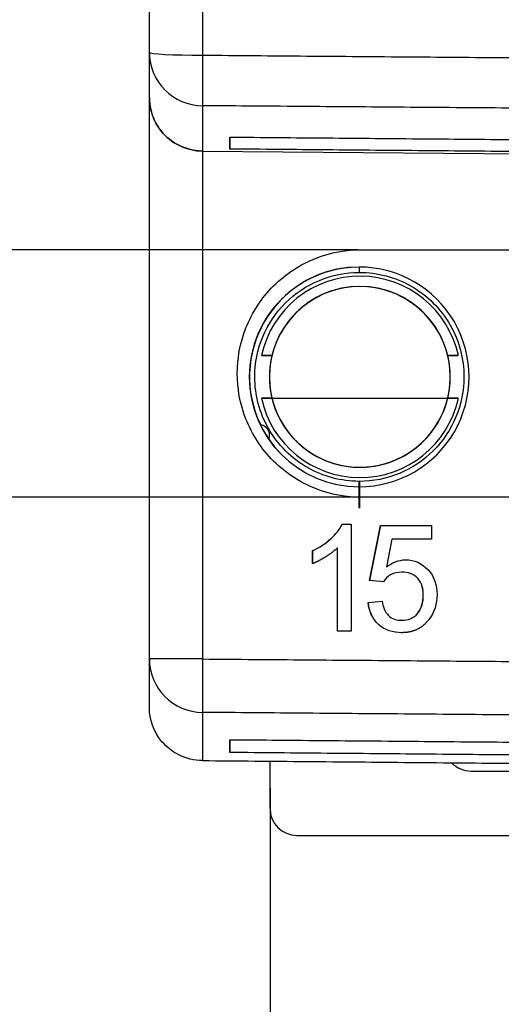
# Model space of a CAD drawing. Header units: millimetres. Extents: x 37 to 294, y 62 to 203.
# Tile 7 of 16: x 239 to 248, y 81 to 99. Entities that reach past the tile are written whole.
import ezdxf

# ---------------------------------------------------------------- set-up
doc = ezdxf.new("R2010")
doc.units = ezdxf.units.MM
doc.header["$MEASUREMENT"] = 0
doc.layers.get('0').update_dxf_attribs({"linetype": 'CONTINUOUS'})
doc.layers.get('Defpoints').update_dxf_attribs({"linetype": 'CONTINUOUS'})
doc.layers.add('View', color=7, linetype='CONTINUOUS')
doc.styles.get("Standard").update_dxf_attribs({"font": 'arial.ttf'})
doc.dimstyles.get("Standard").update_dxf_attribs({"dimscale": 0, "dimtxt": 2.5, "dimasz": 2.5, "dimexe": 1.25, "dimexo": 0.625, "dimtad": 1, "dimdsep": 46, "dimtxsty": 'STANDARD', "dimcen": 2.5, "dimadec": 0, "dimazin": 0, "dimtfac": 1, "dimtmove": 0, "dimatfit": 3, "dimfxl": 1, "dimarcsym": 0})

# ---------------------------------------------------------------- blocks, each defined once
blk = doc.blocks.new('*D4')
at = {"color": 0, "linetype": 'ByBlock', "lineweight": -2}
for p, q in [((230.616, 97.176), (230.616, 99.176)), ((245.137, 95.176), (230.436, 95.176)), ((230.616, 95.176), (230.616, 93.176)), ((230.616, 92.554), (230.616, 93.176)), ((230.616, 90.554), (230.616, 92.554)), ((247.537, 90.554), (230.436, 90.554)), ((230.616, 88.554), (230.616, 86.554))]:
    blk.add_line(p, q, dxfattribs=at)
at = {"color": 0, "linetype": 'ByBlock'}
for points in [[(230.283, 97.176), (230.949, 97.176), (230.616, 95.176)], [(230.283, 88.554), (230.949, 88.554), (230.616, 90.554)]]:
    blk.add_solid(points, dxfattribs=at)
at = {"layer": 'Defpoints', "color": 0, "linetype": 'ByBlock'}
for p in [(230.616, 95.176), (245.199, 95.176), (247.599, 90.554)]:
    blk.add_point(p, dxfattribs=at)
at = {"color": 0, "linetype": 'ByBlock', "insert": (226.546, 92.865), "char_height": 3, "attachment_point": 5}
blk.add_mtext('\\A1;0.18 [4.62]', dxfattribs=at)
blk = doc.blocks.new('*D12')
at = {"color": 0, "linetype": 'ByBlock', "lineweight": -2}
for p, q in [((243.499, 85.124), (243.499, 72.606)), ((256.499, 85.124), (256.499, 72.606)), ((254.499, 72.786), (245.499, 72.786)), ((245.499, 72.786), (254.499, 72.786))]:
    blk.add_line(p, q, dxfattribs=at)
at = {"color": 0}
for points in [[(245.499, 73.12), (245.499, 72.453), (243.499, 72.786)], [(254.499, 72.453), (254.499, 73.12), (256.499, 72.786)]]:
    blk.add_solid(points, dxfattribs=at)
at = {"layer": 'Defpoints', "color": 0}
for p in [(243.499, 85.187), (256.499, 85.187), (243.499, 72.786)]:
    blk.add_point(p, dxfattribs=at)
at = {"color": 0, "linetype": 'ByBlock', "insert": (249.999, 66.707), "char_height": 3, "attachment_point": 5}
blk.add_mtext('\\A1;0.51 [13.00]', dxfattribs=at)

msp = doc.modelspace()

# ---------------------------------------------------------------- linework, layer by layer
at = {"layer": 'View'}
for p, q in [((241.249, 98.858), (241.249, 109.366)), ((242.24, 108.304), (242.24, 98.806)), ((241.249, 87.537), (241.249, 98.019)), ((242.747, 97.277), (242.747, 97.054)), ((242.24, 97.016), (249.999, 96.948)), ((242.24, 97.016), (242.24, 87.537)), ((245.199, 95.176), (249.999, 95.176)), ((245.161, 94.852), (245.161, 94.852)), ((245.161, 94.852), (245.161, 94.852)), ((243.535, 93.202), (243.339, 93.202)), ((243.535, 93.202), (243.339, 93.202)), ((247.01, 93.202), (246.813, 93.202)), ((247.01, 93.202), (246.813, 93.202)), ((243.339, 92.402), (243.535, 92.402)), ((243.339, 92.402), (243.535, 92.402)), ((243.339, 92.402), (243.535, 92.402)), ((243.535, 92.402), (246.813, 92.402)), ((243.535, 92.402), (246.813, 92.402)), ((243.535, 92.402), (246.813, 92.402)), ((246.813, 92.402), (247.01, 92.402)), ((246.813, 92.402), (247.01, 92.402)), ((246.813, 92.402), (247.01, 92.402)), ((249.999, 90.554), (245.199, 90.554)), ((244.847, 90.054), (245.012, 90.054)), ((244.848, 90.054), (245.012, 90.054)), ((245.012, 90.054), (245.012, 88.054)), ((245.357, 89.002), (245.562, 90.028)), ((245.358, 89.002), (245.563, 90.028)), ((245.562, 90.028), (246.511, 90.028)), ((245.563, 90.028), (246.511, 90.028)), ((246.511, 90.028), (246.511, 89.772)), ((245.772, 89.772), (245.67, 89.254)), ((246.511, 89.772), (245.772, 89.772)), ((246.511, 89.772), (245.772, 89.772)), ((244.294, 89.317), (244.294, 89.554)), ((244.295, 89.554), (244.294, 89.554)), ((244.295, 89.318), (244.295, 89.554)), ((244.755, 88.054), (244.755, 89.612)), ((244.756, 89.612), (244.755, 89.612)), ((244.756, 88.054), (244.756, 89.612)), ((245.671, 89.254), (245.67, 89.254)), ((245.956, 89.156), (245.955, 89.156)), ((245.613, 88.977), (245.357, 89.002)), ((245.358, 89.002), (245.357, 89.002)), ((245.613, 88.977), (245.358, 89.002)), ((245.331, 88.592), (245.588, 88.618)), ((245.332, 88.592), (245.331, 88.592)), ((245.332, 88.592), (245.588, 88.618)), ((246.358, 88.724), (246.357, 88.724)), ((245.955, 88.259), (245.954, 88.259)), ((245.012, 88.054), (244.755, 88.054)), ((245.012, 88.054), (244.756, 88.054)), ((242.747, 86.031), (242.747, 85.792)), ((243.499, 84.744), (243.499, 85.629)), ((247.249, 85.444), (252.749, 85.444)), ((243.999, 84.244), (255.999, 84.244))]:
    msp.add_line(p, q, dxfattribs=at)
for centre, start in [((247.249, 85.944), -136.495), ((243.999, 84.744), 180)]:
    msp.add_arc(centre, 0.5, start, -90, dxfattribs=at)
for centre, major_axis, ratio, start_param, end_param in [((242.249, 98.858), (-1, 0), 0.052336, 0, 1.562065), ((242.249, 98.858), (-1, 0), 0.995008, 0, 1.562065), ((242.249, 98.858), (0.008, 1), 0.008322, -4.65996, -3.24155), ((245.167, 92.802), (0, -2.05), 0.999969, -3.06571, -1.12308), ((245.167, 92.802), (0, -2.05), 0.999969, -3.06571, -1.12308), ((245.161, 92.802), (0, 2.05), 0.999969, 0, 3.14159), ((245.161, 92.802), (0, 2.05), 0.999969, 0, 3.14159), ((245.161, 92.802), (0, 2.05), 0.999969, 0, 3.14159), ((245.163, 92.802), (0, 2.05), 0.999969, 0.000575, 3.14102), ((245.163, 92.802), (0, 2.05), 0.999969, 0.000575, 3.14102), ((245.163, 92.802), (0, 2.05), 0.999969, 0.000575, 3.14102), ((245.161, 92.802), (0, 2.05), 0.999969, 3.14159, 6.283185), ((245.161, 92.802), (0, 2.05), 0.999969, 3.14159, 6.283185), ((245.161, 92.802), (0, 2.05), 0.999969, 3.14159, 6.283185), ((245.165, 95.002), (0, -0.25), 0.007854, 5.35589, 6.685901), ((245.165, 95.002), (0, -0.25), 0.007854, 5.35589, 6.685901), ((245.165, 95.002), (0, -0.25), 0.007854, 5.35589, 6.685901), ((245.165, 95.002), (0, -0.25), 0.007854, 5.35589, 6.283185), ((245.175, 92.802), (0, 1.879), 0.999969, 6.27632, 7.639425), ((245.175, 92.802), (0, 1.879), 0.999969, 6.27632, 7.639425), ((245.175, 92.802), (0, 1.879), 0.999969, 6.27632, 7.639425), ((245.175, 92.802), (0, 1.879), 0.999969, 4.92695, 6.27632), ((245.175, 92.802), (0, 1.879), 0.999969, 4.92695, 6.27632), ((245.175, 92.802), (0, 1.879), 0.999969, 4.92695, 6.27632), ((245.174, 92.802), (0, -1.687), 0.999969, 0, 6.28318), ((245.174, 92.802), (0, -1.687), 0.999969, 0, 6.28318), ((245.174, 92.802), (0, -1.687), 0.999969, -3.14159, -1.78535), ((245.174, 92.802), (0, -1.687), 0.999969, -3.14159, -1.81018), ((245.174, 92.802), (0, -1.687), 0.999969, -3.14159, -1.81018), ((245.174, 92.802), (0, -1.687), 0.999969, -4.49783, -3.14159), ((245.174, 92.802), (0, -1.687), 0.999969, -4.473, -3.14159), ((245.174, 92.802), (0, -1.687), 0.999969, -4.473, -3.14159), ((245.174, 92.802), (0, -1.687), 0.999969, -1.81018, 1.810185), ((245.174, 92.802), (0, -1.687), 0.999969, -1.81018, 1.810185), ((245.174, 92.802), (0, -1.687), 0.999969, -1.78535, 1.785355), ((245.175, 92.802), (0, 1.879), 0.999969, 1.78535, 3.13473), ((245.175, 92.802), (0, 1.879), 0.999969, 1.78535, 3.13473), ((245.175, 92.802), (0, 1.879), 0.999969, 1.78535, 3.13473), ((245.174, 92.802), (0, -1.687), 0.999969, -1.33141, -0.006865), ((245.174, 92.802), (0, -1.687), 0.999969, -1.33141, -0.006865), ((245.174, 92.802), (0, -1.687), 0.999969, -1.33141, -0.006865), ((245.175, 92.802), (0, 1.879), 0.999969, 3.13473, 4.49783), ((245.175, 92.802), (0, 1.879), 0.999969, 3.13473, 4.49783), ((245.174, 92.802), (0, -1.687), 0.999969, -0.006865, 1.331415), ((245.175, 92.802), (0, 1.879), 0.999969, 3.13473, 4.49783), ((245.174, 92.802), (0, -1.687), 0.999969, -0.006865, 1.331415), ((245.174, 92.802), (0, -1.687), 0.999969, -0.006865, 1.331415), ((245.165, 90.602), (0, -0.25), 0.007854, 0, 6.28318), ((245.165, 90.602), (0, -0.25), 0.007854, 0, 6.28318), ((245.165, 90.602), (0, -0.25), 0.007854, 0, 6.28318), ((245.165, 90.602), (0, -0.25), 0.007854, 3.14159, 4.06889), ((245.165, 90.602), (0, -0.25), 0.007854, 2.2143, 2.21431), ((242.249, 87.537), (1, 0), 0.997184, 3.14159, 4.70366), ((242.249, 87.537), (-0.008, -1), 0.008726, 4.71246, 6.20812)]:
    msp.add_ellipse(centre, major_axis=major_axis, ratio=ratio, start_param=start_param, end_param=end_param, dxfattribs=at)
for points, degree in [([(241.249, 98.016), (241.249, 98.02), (241.249, 98.033), (241.249, 98.055), (241.249, 98.085), (241.249, 98.124), (241.249, 98.171), (241.249, 98.227), (241.249, 98.291), (241.249, 98.364), (241.249, 98.446), (241.249, 98.536), (241.249, 98.635), (241.249, 98.742), (241.249, 98.858)], 1), ([(242.24, 98.806), (249.999, 98.744)], 1), ([(241.249, 98.019), (241.249, 98.016)], 1), ([(242.24, 97.863), (242.24, 97.747), (242.24, 97.639), (242.24, 97.539), (242.24, 97.449), (242.24, 97.366), (242.24, 97.293), (242.24, 97.228), (242.24, 97.172), (242.24, 97.124), (242.24, 97.085), (242.24, 97.055), (242.24, 97.034), (242.24, 97.02), (242.24, 97.016)], 1), ([(249.999, 97.802), (242.24, 97.863)], 1), ([(242.747, 97.054), (242.747, 97.117), (242.747, 97.277)], 2), ([(242.747, 97.277), (249.999, 97.214)], 1), ([(249.999, 96.99), (242.747, 97.054)], 1), ([(243.339, 93.202), (243.362, 93.202), (243.445, 93.202), (243.535, 93.202)], 3), ([(243.339, 93.202), (243.362, 93.202), (243.445, 93.202), (243.535, 93.202)], 3), ([(243.339, 93.202), (243.362, 93.202), (243.445, 93.202), (243.535, 93.202)], 3), ([(246.813, 93.202), (246.904, 93.202), (246.986, 93.202), (247.01, 93.202)], 3), ([(246.813, 93.202), (246.904, 93.202), (246.986, 93.202), (247.01, 93.202)], 3), ([(246.813, 93.202), (246.904, 93.202), (246.986, 93.202), (247.01, 93.202)], 3), ([(243.535, 92.402), (243.443, 92.402), (243.362, 92.402), (243.339, 92.402)], 3), ([(243.535, 92.402), (243.443, 92.402), (243.362, 92.402), (243.339, 92.402)], 3), ([(243.535, 92.402), (243.443, 92.402), (243.362, 92.402), (243.339, 92.402)], 3), ([(247.01, 92.402), (246.986, 92.402), (246.902, 92.402), (246.813, 92.402)], 3), ([(247.01, 92.402), (246.986, 92.402), (246.902, 92.402), (246.813, 92.402)], 3), ([(247.01, 92.402), (246.986, 92.402), (246.902, 92.402), (246.813, 92.402)], 3), ([(245.67, 89.254), (245.77, 89.334), (245.896, 89.388), (246.026, 89.387)], 3), ([(245.671, 89.254), (245.771, 89.334), (245.897, 89.388), (246.027, 89.387)], 3), ([(246.613, 88.74), (246.615, 88.572), (246.565, 88.403), (246.46, 88.271)], 3), ([(241.249, 86.63), (241.249, 86.731), (241.249, 87.537)], 2), ([(242.24, 87.537), (249.999, 87.475)], 1), ([(249.999, 86.477), (242.24, 86.54)], 1), ([(242.24, 86.54), (242.24, 85.768), (242.24, 85.641)], 2), ([(242.747, 85.792), (242.747, 85.887), (242.747, 86.031)], 2), ([(242.747, 86.031), (249.999, 85.968)], 1), ([(242.24, 85.641), (249.999, 85.573)], 1), ([(249.999, 85.728), (242.747, 85.792)], 1)]:
    msp.add_open_spline(points, degree=degree, dxfattribs=at)
for points, degree, knots in [([(242.24, 97.016), (242.08, 97.018), (241.926, 97.059), (241.797, 97.124), (241.668, 97.192), (241.563, 97.276), (241.482, 97.375), (241.322, 97.567), (241.25, 97.796), (241.249, 98.019)], 3, [0, 0, 0, 0, 0.000473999, 0.000473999, 0.000473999, 0.000947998, 0.000947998, 0.000947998, 0.001896, 0.001896, 0.001896, 0.001896]), ([(241.249, 98.016), (241.249, 97.865), (241.282, 97.722), (241.346, 97.586), (241.379, 97.518), (241.419, 97.454), (241.466, 97.394), (241.65, 97.16), (241.943, 97.017), (242.24, 97.016)], 3, [0, 0, 0, 0, 0.5, 0.5, 0.5, 0.75472, 0.75472, 0.75472, 1, 1, 1, 1]), ([(242.888, 92.865), (242.887, 93.137), (242.937, 93.431), (243.05, 93.716), (243.162, 94.001), (243.338, 94.274), (243.565, 94.499), (243.79, 94.726), (244.064, 94.902), (244.348, 95.014), (244.633, 95.127), (244.927, 95.177), (245.199, 95.176)], 3, [3.14159, 3.14159, 3.14159, 3.14159, 3.53429, 3.53429, 3.53429, 3.92699, 3.92699, 3.92699, 4.31969, 4.31969, 4.31969, 4.71239, 4.71239, 4.71239, 4.71239]), ([(245.165, 90.852), (244.828, 90.852), (244.491, 90.941), (244.199, 91.108), (243.897, 91.28), (243.643, 91.534), (243.471, 91.836), (243.304, 92.129), (243.215, 92.465), (243.215, 92.802), (243.212, 93.312), (243.424, 93.822), (243.786, 94.181), (244.145, 94.543), (244.655, 94.755), (245.165, 94.752)], 3, [0, 0, 0, 0, 0.248118, 0.248118, 0.248118, 0.503765, 0.503765, 0.503765, 0.751882, 0.751882, 0.751882, 0.875941, 0.875941, 0.875941, 1, 1, 1, 1]), ([(245.165, 94.752), (245.502, 94.752), (245.839, 94.663), (246.131, 94.496), (246.433, 94.324), (246.687, 94.07), (246.859, 93.768), (247.026, 93.476), (247.115, 93.139), (247.115, 92.802), (247.118, 92.292), (246.906, 91.782), (246.544, 91.423), (246.185, 91.061), (245.675, 90.849), (245.165, 90.852)], 3, [0, 0, 0, 0, 0.248118, 0.248118, 0.248118, 0.503765, 0.503765, 0.503765, 0.751882, 0.751882, 0.751882, 0.875941, 0.875941, 0.875941, 1, 1, 1, 1]), ([(245.199, 90.554), (244.927, 90.553), (244.633, 90.603), (244.348, 90.716), (244.064, 90.828), (243.79, 91.004), (243.565, 91.231), (243.338, 91.456), (243.162, 91.73), (243.05, 92.014), (242.937, 92.299), (242.887, 92.593), (242.888, 92.865)], 3, [1.5708, 1.5708, 1.5708, 1.5708, 1.9635, 1.9635, 1.9635, 2.35619, 2.35619, 2.35619, 2.74889, 2.74889, 2.74889, 3.14159, 3.14159, 3.14159, 3.14159]), ([(243.319, 91.915), (243.393, 91.901), (243.432, 91.862), (243.46, 91.816), (243.485, 91.769), (243.499, 91.716), (243.474, 91.645)], 3, [0, 0, 0, 0, 0.5, 0.5, 0.5, 1, 1, 1, 1]), ([(243.319, 91.915), (243.393, 91.901), (243.432, 91.862), (243.46, 91.816), (243.485, 91.769), (243.499, 91.716), (243.474, 91.645)], 3, [0, 0, 0, 0, 0.5, 0.5, 0.5, 1, 1, 1, 1]), ([(244.294, 89.554), (244.42, 89.615), (244.535, 89.693), (244.638, 89.788), (244.721, 89.865), (244.797, 89.951), (244.847, 90.054)], 3, [0, 0, 0, 0, 0.551215, 0.551215, 0.551215, 1, 1, 1, 1]), ([(244.295, 89.554), (244.421, 89.615), (244.536, 89.693), (244.639, 89.788), (244.722, 89.865), (244.798, 89.951), (244.848, 90.054)], 3, [0, 0, 0, 0, 0.551215, 0.551215, 0.551215, 1, 1, 1, 1]), ([(244.755, 89.612), (244.656, 89.515), (244.537, 89.444), (244.421, 89.369), (244.294, 89.317)], 2, [0, 0, 0, 0.502156, 0.502156, 1, 1, 1]), ([(246.026, 89.387), (246.183, 89.39), (246.338, 89.322), (246.443, 89.206), (246.562, 89.082), (246.615, 88.908), (246.613, 88.74)], 3, [0, 0, 0, 0, 0.479364, 0.479364, 0.479364, 1, 1, 1, 1]), ([(245.955, 89.156), (245.884, 89.156), (245.81, 89.144), (245.748, 89.106), (245.693, 89.074), (245.648, 89.03), (245.613, 88.977)], 3, [0, 0, 0, 0, 0.533686, 0.533686, 0.533686, 1, 1, 1, 1]), ([(246.357, 88.724), (246.357, 88.836), (246.332, 88.954), (246.255, 89.04), (246.182, 89.126), (246.065, 89.157), (245.955, 89.156)], 3, [0, 0, 0, 0, 0.505503, 0.505503, 0.505503, 1, 1, 1, 1]), ([(246.358, 88.724), (246.358, 88.836), (246.332, 88.954), (246.256, 89.04), (246.183, 89.126), (246.066, 89.157), (245.956, 89.156)], 3, [0, 0, 0, 0, 0.505503, 0.505503, 0.505503, 1, 1, 1, 1]), ([(245.953, 88.028), (245.797, 88.026), (245.636, 88.074), (245.522, 88.183), (245.406, 88.287), (245.344, 88.439), (245.331, 88.592)], 3, [0, 0, 0, 0, 0.503769, 0.503769, 0.503769, 1, 1, 1, 1]), ([(245.953, 88.028), (245.797, 88.026), (245.637, 88.074), (245.522, 88.183), (245.407, 88.287), (245.344, 88.439), (245.332, 88.592)], 3, [0.0004898, 0.0004898, 0.0004898, 0.0004898, 0.503769, 0.503769, 0.503769, 1, 1, 1, 1]), ([(245.588, 88.618), (245.603, 88.52), (245.635, 88.419), (245.708, 88.349), (245.772, 88.285), (245.865, 88.258), (245.954, 88.259)], 3, [0, 0, 0, 0, 0.526756, 0.526756, 0.526756, 1, 1, 1, 1]), ([(245.954, 88.259), (246.012, 88.258), (246.068, 88.269), (246.122, 88.29), (246.172, 88.312), (246.214, 88.344), (246.249, 88.386), (246.329, 88.479), (246.357, 88.605), (246.357, 88.724)], 3, [0, 0, 0, 0, 0.247388, 0.247388, 0.247388, 0.478715, 0.478715, 0.478715, 1, 1, 1, 1]), ([(245.955, 88.259), (246.013, 88.258), (246.069, 88.269), (246.123, 88.29), (246.173, 88.312), (246.215, 88.344), (246.25, 88.386), (246.33, 88.479), (246.358, 88.605), (246.358, 88.724)], 3, [0, 0, 0, 0, 0.247388, 0.247388, 0.247388, 0.478715, 0.478715, 0.478715, 1, 1, 1, 1]), ([(246.46, 88.271), (246.372, 88.153), (246.24, 88.088), (246.103, 88.026), (245.953, 88.028)], 2, [0, 0, 0, 0.493075, 0.493075, 1, 1, 1]), ([(242.24, 87.537), (242.072, 87.537), (241.912, 87.537), (241.808, 87.537), (241.712, 87.537), (241.619, 87.537), (241.539, 87.537), (241.502, 87.537), (241.465, 87.537), (241.433, 87.537), (241.401, 87.537), (241.374, 87.537), (241.347, 87.537), (241.326, 87.537), (241.305, 87.537), (241.289, 87.537), (241.274, 87.537), (241.265, 87.537), (241.255, 87.537), (241.252, 87.537), (241.249, 87.537)], 2, [1.57952, 1.57952, 1.57952, 1.91425, 1.91425, 2.13741, 2.13741, 2.36056, 2.36056, 2.47213, 2.47213, 2.58371, 2.58371, 2.69529, 2.69529, 2.80686, 2.80686, 2.91844, 2.91844, 3.03002, 3.03002, 3.14159, 3.14159, 3.14159]), ([(242.24, 85.641), (242.081, 85.642), (241.928, 85.682), (241.799, 85.746), (241.67, 85.813), (241.565, 85.895), (241.484, 85.993), (241.322, 86.184), (241.25, 86.408), (241.249, 86.63)], 3, [0, 0, 0, 0, 0.00046916, 0.00046916, 0.00046916, 0.000938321, 0.000938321, 0.000938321, 0.00187664, 0.00187664, 0.00187664, 0.00187664])]:
    msp.add_open_spline(points, degree=degree, knots=knots, dxfattribs=at)

# ---------------------------------------------------------------- dimensions: what is measured, and where the dimension line sits
at = {"linetype": 'ByBlock'}
dim = msp.add_linear_dim(base=(230.616, 95.176), p1=(247.599, 90.554), p2=(245.199, 95.176), angle=90, dimstyle='STANDARD', override={"dimscale": 1, "dimtxt": 3, "dimasz": 2, "dimexe": 0.18, "dimexo": 0.0625, "dimgap": 0.09, "dimtad": 0, "dimtih": 1, "dimtoh": 1, "dimlfac": 0.03937, "dimzin": 0, "dimcen": 0.09, "dimtdec": 4, "dimtofl": 0, "dimtmove": 2, "dimtolj": 1, "dimtzin": 0}, dxfattribs=at)
dim.commit()
dim.dimension.update_dxf_attribs({"geometry": '*D4', "text_midpoint": (226.546, 92.865)})
dim = msp.add_linear_dim(base=(243.499, 72.786), p1=(256.499, 85.187), p2=(243.499, 85.187), dimstyle='STANDARD', override={"dimscale": 1, "dimtxt": 3, "dimasz": 2, "dimexe": 0.18, "dimexo": 0.0625, "dimgap": 0.09, "dimtad": 0, "dimtih": 1, "dimtoh": 1, "dimlfac": 0.03937, "dimzin": 0, "dimcen": 0.09, "dimtdec": 4, "dimtofl": 0, "dimtmove": 2, "dimtolj": 1, "dimtzin": 0}, dxfattribs=at)
dim.commit()
dim.dimension.update_dxf_attribs({"geometry": '*D12', "text_midpoint": (249.999, 66.707)})

doc.saveas('drawing.dxf')
